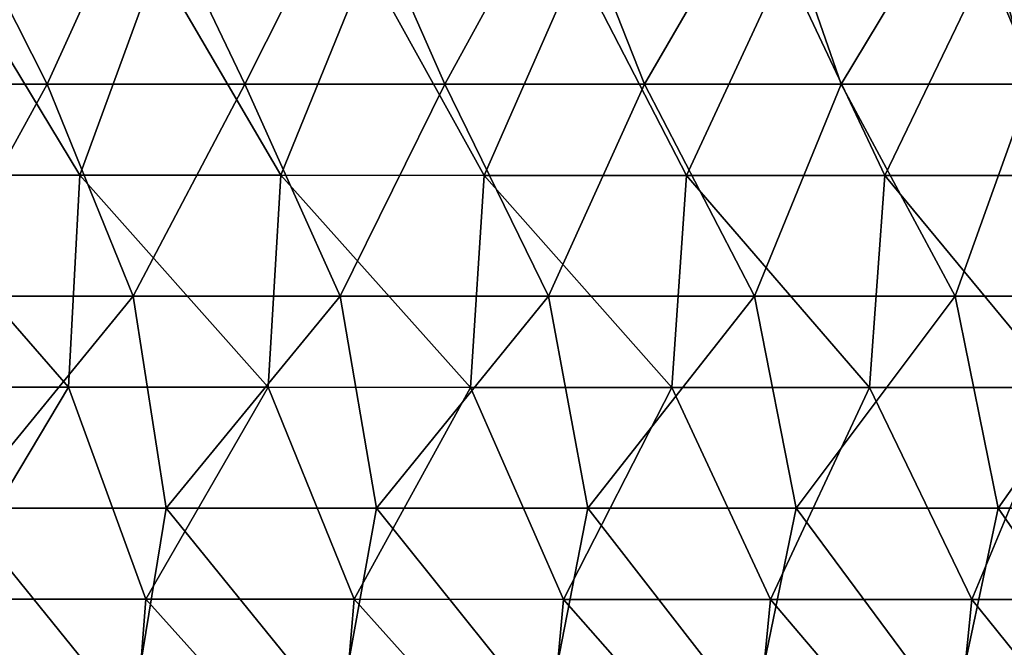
# Model space of a CAD drawing. Header units: millimetres. Extents: x -71 to 126, y -35 to 75.
# Tile 107 of 178: x -6 to 8, y 53 to 62. Entities that reach past the tile are written whole.
import ezdxf

# ---------------------------------------------------------------- set-up
doc = ezdxf.new("R2010")
doc.units = ezdxf.units.MM
doc.header["$LTSCALE"] = 52.536866
doc.layers.add('180', color=7, linetype='CONTINUOUS')
doc.layers.add('187', color=7, linetype='CONTINUOUS')

msp = doc.modelspace()

# ---------------------------------------------------------------- linework, layer by layer
at = {"layer": '180', "linetype": 'Continuous'}
for points in [[(-4.779, 59.832, 22.757), (-6.589, 62.835, 22.3), (-7.555, 59.833, 21.991), (-4.779, 59.832, 22.757)], [(-3.682, 62.835, 22.96), (-6.589, 62.835, 22.3), (-4.779, 59.832, 22.757), (-3.682, 62.835, 22.96)], [(-1.929, 59.832, 23.173), (-3.682, 62.835, 22.96), (-4.779, 59.832, 22.757), (-1.929, 59.832, 23.173)], [(-0.714, 62.835, 23.243), (-3.682, 62.835, 22.96), (-1.929, 59.832, 23.173), (-0.714, 62.835, 23.243)], [(0.95, 59.831, 23.235), (-0.714, 62.835, 23.243), (-1.929, 59.832, 23.173), (0.95, 59.831, 23.235)], [(2.266, 62.834, 23.144), (-0.714, 62.835, 23.243), (0.95, 59.831, 23.235), (2.266, 62.834, 23.144)], [(3.815, 59.831, 22.94), (2.266, 62.834, 23.144), (0.95, 59.831, 23.235), (3.815, 59.831, 22.94)], [(5.208, 62.834, 22.664), (2.266, 62.834, 23.144), (3.815, 59.831, 22.94), (5.208, 62.834, 22.664)], [(6.621, 59.831, 22.293), (5.208, 62.834, 22.664), (3.815, 59.831, 22.94), (6.621, 59.831, 22.293)], [(8.065, 62.834, 21.812), (5.208, 62.834, 22.664), (6.621, 59.831, 22.293), (8.065, 62.834, 21.812)], [(9.326, 59.831, 21.304), (8.065, 62.834, 21.812), (6.621, 59.831, 22.293), (9.326, 59.831, 21.304)], [(10.789, 62.834, 20.602), (8.065, 62.834, 21.812), (9.326, 59.831, 21.304), (10.789, 62.834, 20.602)], [(-4.94, 56.829, 22.722), (-7.555, 59.833, 21.991), (-7.697, 56.83, 21.941), (-4.94, 56.829, 22.722)], [(-4.779, 59.832, 22.757), (-7.555, 59.833, 21.991), (-4.94, 56.829, 22.722), (-4.779, 59.832, 22.757)], [(-2.109, 56.829, 23.157), (-4.779, 59.832, 22.757), (-4.94, 56.829, 22.722), (-2.109, 56.829, 23.157)], [(-1.929, 59.832, 23.173), (-4.779, 59.832, 22.757), (-2.109, 56.829, 23.157), (-1.929, 59.832, 23.173)], [(0.755, 56.828, 23.241), (-1.929, 59.832, 23.173), (-2.109, 56.829, 23.157), (0.755, 56.828, 23.241)], [(0.95, 59.831, 23.235), (-1.929, 59.832, 23.173), (0.755, 56.828, 23.241), (0.95, 59.831, 23.235)], [(3.608, 56.828, 22.973), (0.95, 59.831, 23.235), (0.755, 56.828, 23.241), (3.608, 56.828, 22.973)], [(3.815, 59.831, 22.94), (0.95, 59.831, 23.235), (3.608, 56.828, 22.973), (3.815, 59.831, 22.94)], [(6.405, 56.828, 22.355), (3.815, 59.831, 22.94), (3.608, 56.828, 22.973), (6.405, 56.828, 22.355)], [(6.621, 59.831, 22.293), (3.815, 59.831, 22.94), (6.405, 56.828, 22.355), (6.621, 59.831, 22.293)], [(9.106, 56.828, 21.398), (6.621, 59.831, 22.293), (6.405, 56.828, 22.355), (9.106, 56.828, 21.398)], [(9.326, 59.831, 21.304), (6.621, 59.831, 22.293), (9.106, 56.828, 21.398), (9.326, 59.831, 21.304)], [(-4.94, 56.829, 22.722), (-7.697, 56.83, 21.941), (-6.733, 53.826, 22.256), (-4.94, 56.829, 22.722)], [(-3.844, 53.826, 22.933), (-4.94, 56.829, 22.722), (-6.733, 53.826, 22.256), (-3.844, 53.826, 22.933)], [(-2.109, 56.829, 23.157), (-4.94, 56.829, 22.722), (-3.844, 53.826, 22.933), (-2.109, 56.829, 23.157)], [(-0.894, 53.826, 23.236), (-2.109, 56.829, 23.157), (-3.844, 53.826, 22.933), (-0.894, 53.826, 23.236)], [(0.755, 56.828, 23.241), (-2.109, 56.829, 23.157), (-0.894, 53.826, 23.236), (0.755, 56.828, 23.241)], [(2.072, 53.825, 23.161), (0.755, 56.828, 23.241), (-0.894, 53.826, 23.236), (2.072, 53.825, 23.161)], [(3.608, 56.828, 22.973), (0.755, 56.828, 23.241), (2.072, 53.825, 23.161), (3.608, 56.828, 22.973)], [(5.003, 53.825, 22.709), (3.608, 56.828, 22.973), (2.072, 53.825, 23.161), (5.003, 53.825, 22.709)], [(6.405, 56.828, 22.355), (3.608, 56.828, 22.973), (5.003, 53.825, 22.709), (6.405, 56.828, 22.355)], [(7.854, 53.825, 21.888), (6.405, 56.828, 22.355), (5.003, 53.825, 22.709), (7.854, 53.825, 21.888)], [(9.106, 56.828, 21.398), (6.405, 56.828, 22.355), (7.854, 53.825, 21.888), (9.106, 56.828, 21.398)], [(10.576, 53.825, 20.71), (9.106, 56.828, 21.398), (7.854, 53.825, 21.888), (10.576, 53.825, 20.71)], [(-4.075, 50.823, 22.892), (-6.733, 53.826, 22.256), (-6.936, 50.823, 22.193), (-4.075, 50.823, 22.892)], [(-3.844, 53.826, 22.933), (-6.733, 53.826, 22.256), (-4.075, 50.823, 22.892), (-3.844, 53.826, 22.933)], [(-1.149, 50.823, 23.224), (-3.844, 53.826, 22.933), (-4.075, 50.823, 22.892), (-1.149, 50.823, 23.224)], [(-0.894, 53.826, 23.236), (-3.844, 53.826, 22.933), (-1.149, 50.823, 23.224), (-0.894, 53.826, 23.236)], [(1.796, 50.822, 23.184), (-0.894, 53.826, 23.236), (-1.149, 50.823, 23.224), (1.796, 50.822, 23.184)], [(2.072, 53.825, 23.161), (-0.894, 53.826, 23.236), (1.796, 50.822, 23.184), (2.072, 53.825, 23.161)], [(4.712, 50.822, 22.771), (2.072, 53.825, 23.161), (1.796, 50.822, 23.184), (4.712, 50.822, 22.771)], [(5.003, 53.825, 22.709), (2.072, 53.825, 23.161), (4.712, 50.822, 22.771), (5.003, 53.825, 22.709)], [(7.552, 50.822, 21.993), (5.003, 53.825, 22.709), (4.712, 50.822, 22.771), (7.552, 50.822, 21.993)], [(7.854, 53.825, 21.888), (5.003, 53.825, 22.709), (7.552, 50.822, 21.993), (7.854, 53.825, 21.888)], [(10.272, 50.822, 20.863), (7.854, 53.825, 21.888), (7.552, 50.822, 21.993), (10.272, 50.822, 20.863)], [(10.576, 53.825, 20.71), (7.854, 53.825, 21.888), (10.272, 50.822, 20.863), (10.576, 53.825, 20.71)]]:
    msp.add_3dface(points, dxfattribs=at)
at = {"layer": '187', "linetype": 'Continuous'}
for points in [[(-5.241, 61.124, -22.646), (-7.961, 61.124, -21.839), (-6.762, 64.127, -22.239), (-5.241, 61.124, -22.646)], [(-3.878, 64.127, -22.919), (-5.241, 61.124, -22.646), (-6.762, 64.127, -22.239), (-3.878, 64.127, -22.919)], [(-2.443, 61.124, -23.117), (-5.241, 61.124, -22.646), (-3.878, 64.127, -22.919), (-2.443, 61.124, -23.117)], [(-0.93, 64.127, -23.227), (-2.443, 61.124, -23.117), (-3.878, 64.127, -22.919), (-0.93, 64.127, -23.227)], [(0.392, 61.124, -23.243), (-2.443, 61.124, -23.117), (-0.93, 64.127, -23.227), (0.392, 61.124, -23.243)], [(2.033, 64.126, -23.157), (0.392, 61.124, -23.243), (-0.93, 64.127, -23.227), (2.033, 64.126, -23.157)], [(3.221, 61.123, -23.022), (0.392, 61.124, -23.243), (2.033, 64.126, -23.157), (3.221, 61.123, -23.022)], [(4.963, 64.126, -22.711), (3.221, 61.123, -23.022), (2.033, 64.126, -23.157), (4.963, 64.126, -22.711)], [(6.002, 61.123, -22.459), (3.221, 61.123, -23.022), (4.963, 64.126, -22.711), (6.002, 61.123, -22.459)], [(7.813, 64.126, -21.895), (6.002, 61.123, -22.459), (4.963, 64.126, -22.711), (7.813, 64.126, -21.895)], [(8.694, 61.123, -21.561), (6.002, 61.123, -22.459), (7.813, 64.126, -21.895), (8.694, 61.123, -21.561)], [(10.535, 64.125, -20.724), (8.694, 61.123, -21.561), (7.813, 64.126, -21.895), (10.535, 64.125, -20.724)], [(-5.241, 61.124, -22.646), (-6.892, 58.121, -22.2), (-7.961, 61.124, -21.839), (-5.241, 61.124, -22.646)], [(-4.024, 58.121, -22.895), (-6.892, 58.121, -22.2), (-5.241, 61.124, -22.646), (-4.024, 58.121, -22.895)], [(-2.443, 61.124, -23.117), (-4.024, 58.121, -22.895), (-5.241, 61.124, -22.646), (-2.443, 61.124, -23.117)], [(-1.092, 58.121, -23.22), (-4.024, 58.121, -22.895), (-2.443, 61.124, -23.117), (-1.092, 58.121, -23.22)], [(0.392, 61.124, -23.243), (-1.092, 58.121, -23.22), (-2.443, 61.124, -23.117), (0.392, 61.124, -23.243)], [(1.858, 58.12, -23.172), (-1.092, 58.121, -23.22), (0.392, 61.124, -23.243), (1.858, 58.12, -23.172)], [(3.221, 61.123, -23.022), (1.858, 58.12, -23.172), (0.392, 61.124, -23.243), (3.221, 61.123, -23.022)], [(4.778, 58.12, -22.751), (1.858, 58.12, -23.172), (3.221, 61.123, -23.022), (4.778, 58.12, -22.751)], [(6.002, 61.123, -22.459), (4.778, 58.12, -22.751), (3.221, 61.123, -23.022), (6.002, 61.123, -22.459)], [(7.621, 58.12, -21.963), (4.778, 58.12, -22.751), (6.002, 61.123, -22.459), (7.621, 58.12, -21.963)], [(8.694, 61.123, -21.561), (7.621, 58.12, -21.963), (6.002, 61.123, -22.459), (8.694, 61.123, -21.561)], [(10.342, 58.119, -20.822), (7.621, 58.12, -21.963), (8.694, 61.123, -21.561), (10.342, 58.119, -20.822)], [(-4.024, 58.121, -22.895), (-6.479, 55.118, -22.324), (-6.892, 58.121, -22.2), (-4.024, 58.121, -22.895)], [(-3.557, 55.118, -22.972), (-6.479, 55.118, -22.324), (-4.024, 58.121, -22.895), (-3.557, 55.118, -22.972)], [(-1.092, 58.121, -23.22), (-3.557, 55.118, -22.972), (-4.024, 58.121, -22.895), (-1.092, 58.121, -23.22)], [(-0.575, 55.118, -23.239), (-3.557, 55.118, -22.972), (-1.092, 58.121, -23.22), (-0.575, 55.118, -23.239)], [(1.858, 58.12, -23.172), (-0.575, 55.118, -23.239), (-1.092, 58.121, -23.22), (1.858, 58.12, -23.172)], [(2.416, 55.117, -23.121), (-0.575, 55.118, -23.239), (1.858, 58.12, -23.172), (2.416, 55.117, -23.121)], [(4.778, 58.12, -22.751), (2.416, 55.117, -23.121), (1.858, 58.12, -23.172), (4.778, 58.12, -22.751)], [(5.367, 55.117, -22.62), (2.416, 55.117, -23.121), (4.778, 58.12, -22.751), (5.367, 55.117, -22.62)], [(7.621, 58.12, -21.963), (5.367, 55.117, -22.62), (4.778, 58.12, -22.751), (7.621, 58.12, -21.963)], [(8.229, 55.117, -21.743), (5.367, 55.117, -22.62), (7.621, 58.12, -21.963), (8.229, 55.117, -21.743)], [(10.342, 58.119, -20.822), (8.229, 55.117, -21.743), (7.621, 58.12, -21.963), (10.342, 58.119, -20.822)], [(10.955, 55.116, -20.506), (8.229, 55.117, -21.743), (10.342, 58.119, -20.822), (10.955, 55.116, -20.506)], [(-4.048, 52.115, -22.891), (-6.913, 52.115, -22.194), (-6.479, 55.118, -22.324), (-4.048, 52.115, -22.891)], [(-3.557, 55.118, -22.972), (-4.048, 52.115, -22.891), (-6.479, 55.118, -22.324), (-3.557, 55.118, -22.972)], [(-1.118, 52.115, -23.22), (-4.048, 52.115, -22.891), (-3.557, 55.118, -22.972), (-1.118, 52.115, -23.22)], [(-0.575, 55.118, -23.239), (-1.118, 52.115, -23.22), (-3.557, 55.118, -22.972), (-0.575, 55.118, -23.239)], [(1.829, 52.115, -23.175), (-1.118, 52.115, -23.22), (-0.575, 55.118, -23.239), (1.829, 52.115, -23.175)], [(2.416, 55.117, -23.121), (1.829, 52.115, -23.175), (-0.575, 55.118, -23.239), (2.416, 55.117, -23.121)], [(4.748, 52.114, -22.758), (1.829, 52.115, -23.175), (2.416, 55.117, -23.121), (4.748, 52.114, -22.758)], [(5.367, 55.117, -22.62), (4.748, 52.114, -22.758), (2.416, 55.117, -23.121), (5.367, 55.117, -22.62)], [(7.59, 52.114, -21.974), (4.748, 52.114, -22.758), (5.367, 55.117, -22.62), (7.59, 52.114, -21.974)], [(8.229, 55.117, -21.743), (7.59, 52.114, -21.974), (5.367, 55.117, -22.62), (8.229, 55.117, -21.743)], [(10.31, 52.113, -20.837), (7.59, 52.114, -21.974), (8.229, 55.117, -21.743), (10.31, 52.113, -20.837)], [(10.955, 55.116, -20.506), (10.31, 52.113, -20.837), (8.229, 55.117, -21.743), (10.955, 55.116, -20.506)]]:
    msp.add_3dface(points, dxfattribs=at)

doc.saveas('drawing.dxf')
